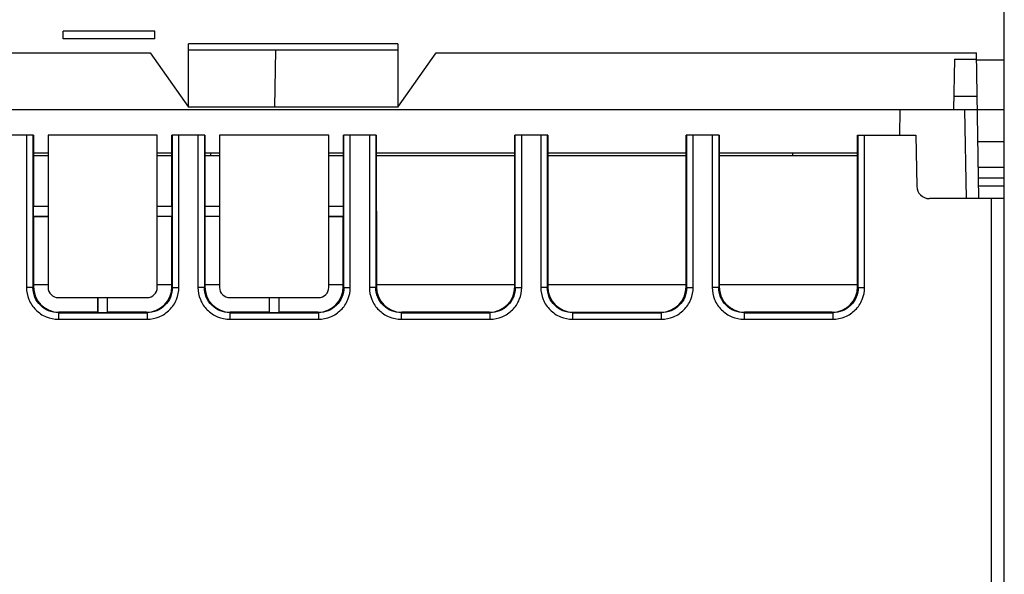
# Model space of a CAD drawing. Header units: millimetres. Extents: x 1117 to 38156, y -1945 to 7303.
# Tile 71 of 256: x 2638 to 2715, y 1249 to 1293. Entities that reach past the tile are written whole.
import ezdxf

# ---------------------------------------------------------------- set-up
doc = ezdxf.new("R2010")
doc.units = ezdxf.units.MM

msp = doc.modelspace()

# ---------------------------------------------------------------- linework, layer by layer
at = {"linetype": 'Continuous'}
for p, q in [((2715.272, 1153.118), (2715.272, 1300.218)), ((2641.172, 1291.318), (2641.172, 1291.918)), ((2648.372, 1291.918), (2641.172, 1291.918)), ((2648.372, 1291.318), (2648.372, 1291.918)), ((2648.372, 1291.318), (2641.172, 1291.318)), ((2636.272, 1290.218), (2648.022, 1290.218)), ((2648.022, 1290.218), (2651.022, 1285.918)), ((2651.022, 1285.918), (2651.022, 1290.918)), ((2667.522, 1290.918), (2651.022, 1290.918)), ((2667.522, 1290.418), (2651.022, 1290.418)), ((2657.832, 1285.918), (2657.91, 1290.418)), ((2667.522, 1290.918), (2667.522, 1285.918)), ((2667.522, 1285.918), (2670.522, 1290.218)), ((2670.522, 1290.218), (2713.071, 1290.218)), ((2713.272, 1278.718), (2713.071, 1290.218)), ((2711.342, 1289.718), (2711.272, 1285.718)), ((2711.342, 1289.718), (2713.08, 1289.718)), ((2713.081, 1289.648), (2715.272, 1289.648)), ((2713.132, 1286.77), (2711.291, 1286.77)), ((2715.272, 1285.718), (2573.272, 1285.718)), ((2667.522, 1285.918), (2651.022, 1285.918)), ((2707.034, 1283.718), (2707.069, 1285.718)), ((2712.15, 1285.718), (2712.272, 1278.718)), ((2638.82, 1283.718), (2636.224, 1283.718)), ((2638.272, 1283.718), (2638.272, 1271.726)), ((2638.781, 1283.718), (2638.781, 1271.727)), ((2638.82, 1283.718), (2638.822, 1278.115)), ((2639.972, 1283.718), (2639.972, 1271.718)), ((2648.572, 1283.718), (2639.972, 1283.718)), ((2648.572, 1271.718), (2648.572, 1283.718)), ((2649.723, 1278.115), (2649.724, 1283.718)), ((2652.32, 1283.718), (2649.724, 1283.718)), ((2649.763, 1271.727), (2649.763, 1283.718)), ((2650.272, 1271.727), (2650.272, 1283.718)), ((2651.772, 1283.718), (2651.772, 1271.726)), ((2652.281, 1283.718), (2652.281, 1271.727)), ((2652.32, 1283.718), (2652.322, 1278.115)), ((2653.472, 1283.718), (2653.472, 1271.718)), ((2662.072, 1283.718), (2653.472, 1283.718)), ((2662.072, 1271.718), (2662.072, 1283.718)), ((2663.223, 1278.115), (2663.224, 1283.718)), ((2665.82, 1283.718), (2663.224, 1283.718)), ((2663.263, 1271.727), (2663.263, 1283.718)), ((2663.772, 1271.727), (2663.772, 1283.718)), ((2665.272, 1283.718), (2665.272, 1271.726)), ((2665.781, 1283.718), (2665.781, 1271.727)), ((2665.82, 1283.718), (2665.824, 1271.769)), ((2676.721, 1271.769), (2676.724, 1283.718)), ((2679.32, 1283.718), (2676.724, 1283.718)), ((2676.763, 1271.727), (2676.763, 1283.718)), ((2677.272, 1271.727), (2677.272, 1283.718)), ((2678.772, 1283.718), (2678.772, 1271.726)), ((2679.281, 1283.718), (2679.281, 1271.727)), ((2679.32, 1283.718), (2679.324, 1271.769)), ((2690.221, 1271.769), (2690.224, 1283.718)), ((2692.82, 1283.718), (2690.224, 1283.718)), ((2690.263, 1271.727), (2690.263, 1283.718)), ((2690.772, 1271.727), (2690.772, 1283.718)), ((2692.272, 1283.718), (2692.272, 1271.726)), ((2692.781, 1283.718), (2692.781, 1271.727)), ((2692.82, 1283.718), (2692.824, 1271.769)), ((2703.721, 1271.769), (2703.724, 1283.718)), ((2703.724, 1283.718), (2708.307, 1283.718)), ((2703.763, 1271.727), (2703.763, 1283.718)), ((2704.272, 1271.727), (2704.272, 1283.718)), ((2708.307, 1283.718), (2708.377, 1279.701)), ((2713.194, 1283.218), (2715.272, 1283.218)), ((2638.82, 1282.318), (2639.972, 1282.318)), ((2638.82, 1282.118), (2639.972, 1282.118)), ((2648.572, 1282.318), (2649.724, 1282.318)), ((2648.572, 1282.118), (2649.724, 1282.118)), ((2652.32, 1282.318), (2653.472, 1282.318)), ((2652.32, 1282.118), (2653.472, 1282.118)), ((2652.772, 1282.318), (2652.772, 1282.118)), ((2662.072, 1282.318), (2663.224, 1282.318)), ((2662.072, 1282.118), (2663.224, 1282.118)), ((2665.82, 1282.318), (2676.724, 1282.318)), ((2665.82, 1282.118), (2676.724, 1282.118)), ((2679.32, 1282.318), (2690.224, 1282.318)), ((2679.32, 1282.118), (2690.224, 1282.118)), ((2692.82, 1282.318), (2703.724, 1282.318)), ((2692.82, 1282.118), (2703.724, 1282.118)), ((2698.597, 1282.318), (2698.597, 1282.118)), ((2713.229, 1281.197), (2715.272, 1281.197)), ((2715.272, 1280.331), (2713.244, 1280.331)), ((2713.255, 1279.718), (2715.272, 1279.718)), ((2715.272, 1278.718), (2709.377, 1278.718)), ((2714.272, 1231.718), (2714.272, 1278.718)), ((2638.811, 1278.104), (2638.822, 1278.115)), ((2638.811, 1278.104), (2638.811, 1277.332)), ((2639.972, 1278.104), (2638.811, 1278.104)), ((2649.734, 1278.104), (2648.572, 1278.104)), ((2649.734, 1278.104), (2649.723, 1278.115)), ((2649.734, 1277.332), (2649.734, 1278.104)), ((2652.311, 1278.104), (2652.322, 1278.115)), ((2653.472, 1278.104), (2652.311, 1278.104)), ((2652.311, 1278.104), (2652.311, 1277.332)), ((2663.234, 1278.104), (2662.072, 1278.104)), ((2663.234, 1278.104), (2663.223, 1278.115)), ((2663.234, 1277.332), (2663.234, 1278.104)), ((2638.811, 1277.332), (2639.972, 1277.332)), ((2638.811, 1277.332), (2638.822, 1277.321)), ((2638.822, 1277.321), (2638.824, 1271.769)), ((2638.822, 1277.321), (2639.972, 1277.321)), ((2648.572, 1277.332), (2649.734, 1277.332)), ((2649.721, 1271.769), (2649.722, 1277.321)), ((2649.734, 1277.332), (2649.722, 1277.321)), ((2652.311, 1277.332), (2653.472, 1277.332)), ((2652.311, 1277.332), (2652.322, 1277.321)), ((2652.322, 1277.321), (2652.324, 1271.769)), ((2662.072, 1277.332), (2663.234, 1277.332)), ((2662.072, 1277.321), (2663.222, 1277.321)), ((2663.221, 1271.769), (2663.222, 1277.321)), ((2663.234, 1277.332), (2663.222, 1277.321)), ((2638.781, 1271.727), (2638.272, 1271.727)), ((2638.824, 1271.769), (2638.781, 1271.727)), ((2639.972, 1271.918), (2638.824, 1271.918)), ((2649.721, 1271.918), (2648.572, 1271.918)), ((2649.721, 1271.769), (2649.763, 1271.727)), ((2649.763, 1271.727), (2650.272, 1271.727)), ((2652.281, 1271.727), (2651.772, 1271.727)), ((2652.324, 1271.769), (2652.281, 1271.727)), ((2653.472, 1271.918), (2652.324, 1271.918)), ((2663.221, 1271.918), (2662.072, 1271.918)), ((2663.221, 1271.769), (2663.263, 1271.727)), ((2663.263, 1271.727), (2663.772, 1271.727)), ((2665.781, 1271.727), (2665.272, 1271.727)), ((2665.824, 1271.769), (2665.781, 1271.727)), ((2676.721, 1271.918), (2665.824, 1271.918)), ((2676.721, 1271.769), (2676.763, 1271.727)), ((2676.763, 1271.727), (2677.272, 1271.727)), ((2679.281, 1271.727), (2678.772, 1271.727)), ((2679.324, 1271.769), (2679.281, 1271.727)), ((2690.221, 1271.918), (2679.324, 1271.918)), ((2690.221, 1271.769), (2690.263, 1271.727)), ((2690.263, 1271.727), (2690.772, 1271.727)), ((2692.781, 1271.727), (2692.272, 1271.727)), ((2692.824, 1271.769), (2692.781, 1271.727)), ((2703.721, 1271.918), (2692.824, 1271.918)), ((2703.721, 1271.769), (2703.763, 1271.727)), ((2703.763, 1271.727), (2704.272, 1271.727)), ((2640.772, 1270.918), (2647.772, 1270.918)), ((2643.873, 1270.918), (2643.872, 1269.77)), ((2643.886, 1270.918), (2643.886, 1269.757)), ((2644.658, 1269.757), (2644.658, 1270.918)), ((2654.272, 1270.918), (2661.272, 1270.918)), ((2657.386, 1270.918), (2657.386, 1269.757)), ((2658.158, 1269.757), (2658.158, 1270.918)), ((2658.172, 1269.77), (2658.171, 1270.918)), ((2640.824, 1269.77), (2640.781, 1269.727)), ((2640.781, 1269.727), (2640.781, 1269.218)), ((2640.781, 1269.727), (2647.764, 1269.727)), ((2643.872, 1269.77), (2640.824, 1269.77)), ((2643.886, 1269.757), (2643.872, 1269.77)), ((2643.886, 1269.757), (2644.658, 1269.757)), ((2644.658, 1269.757), (2644.672, 1269.77)), ((2647.72, 1269.77), (2644.672, 1269.77)), ((2647.72, 1269.77), (2647.764, 1269.727)), ((2647.764, 1269.727), (2647.764, 1269.218)), ((2654.324, 1269.77), (2654.281, 1269.727)), ((2654.281, 1269.727), (2661.264, 1269.727)), ((2654.281, 1269.727), (2654.281, 1269.218)), ((2657.372, 1269.77), (2654.324, 1269.77)), ((2657.386, 1269.757), (2657.372, 1269.77)), ((2657.386, 1269.757), (2658.158, 1269.757)), ((2658.158, 1269.757), (2658.172, 1269.77)), ((2661.22, 1269.77), (2658.172, 1269.77)), ((2661.22, 1269.77), (2661.264, 1269.727)), ((2661.264, 1269.727), (2661.264, 1269.218)), ((2667.824, 1269.77), (2667.781, 1269.727)), ((2667.781, 1269.727), (2674.764, 1269.727)), ((2667.781, 1269.727), (2667.781, 1269.218)), ((2674.72, 1269.77), (2667.824, 1269.77)), ((2674.72, 1269.77), (2674.764, 1269.727)), ((2674.764, 1269.727), (2674.764, 1269.218)), ((2681.324, 1269.77), (2681.281, 1269.727)), ((2681.281, 1269.727), (2688.264, 1269.727)), ((2681.281, 1269.727), (2681.281, 1269.218)), ((2681.324, 1269.77), (2688.22, 1269.77)), ((2688.22, 1269.77), (2688.264, 1269.727)), ((2688.264, 1269.727), (2688.264, 1269.218)), ((2694.824, 1269.77), (2694.781, 1269.727)), ((2694.781, 1269.727), (2701.764, 1269.727)), ((2694.781, 1269.727), (2694.781, 1269.218)), ((2701.72, 1269.77), (2694.824, 1269.77)), ((2701.72, 1269.77), (2701.764, 1269.727)), ((2701.764, 1269.727), (2701.764, 1269.218)), ((2640.781, 1269.218), (2647.764, 1269.218)), ((2654.281, 1269.218), (2661.264, 1269.218)), ((2667.781, 1269.218), (2674.764, 1269.218)), ((2681.281, 1269.218), (2688.264, 1269.218)), ((2694.781, 1269.218), (2701.764, 1269.218))]:
    msp.add_line(p, q, dxfattribs=at)
for centre, radius, start, end in [((2709.377, 1279.718), 1, 181, 270), ((2640.772, 1271.718), 0.8, 179.99201, 270.00799), ((2647.773, 1271.718), 0.8, 269.99201, 0.00799), ((2654.272, 1271.718), 0.8, 179.99201, 270.00799), ((2661.273, 1271.718), 0.8, 269.99201, 0.00799)]:
    msp.add_arc(centre, radius, start, end, dxfattribs=at)
for centre, start_param, end_param in [((2640.824, 1271.77), -3.141288, -1.570796), ((2647.72, 1271.77), -1.570796, -0.000305), ((2654.324, 1271.77), -3.141288, -1.570796), ((2661.22, 1271.77), -1.570796, -0.000305), ((2667.824, 1271.77), -3.141288, -1.570796), ((2674.72, 1271.77), -1.570796, -0.000305), ((2681.324, 1271.77), -3.141288, -1.570796), ((2688.22, 1271.77), -1.570796, -0.000305), ((2694.824, 1271.77), -3.141288, -1.570796), ((2701.72, 1271.77), -1.570796, -0.000305)]:
    msp.add_ellipse(centre, major_axis=(2, 0), ratio=0.999695, start_param=start_param, end_param=end_param, dxfattribs=at)
for points, knots in [([(2638.272, 1271.726), (2638.272, 1271.4), (2638.403, 1270.74), (2638.961, 1269.907), (2639.795, 1269.349), (2640.454, 1269.218), (2640.781, 1269.218)], [0, 0, 0, 0, 0.250036, 0.5, 0.749963, 1, 1, 1, 1]), ([(2640.781, 1269.727), (2640.52, 1269.727), (2639.995, 1269.831), (2639.33, 1270.276), (2638.885, 1270.94), (2638.781, 1271.466), (2638.781, 1271.727)], [0, 0, 0, 0, 0.250031, 0.5, 0.749969, 1, 1, 1, 1]), ([(2647.764, 1269.218), (2648.09, 1269.218), (2648.75, 1269.349), (2649.583, 1269.907), (2650.142, 1270.741), (2650.272, 1271.4), (2650.272, 1271.727)], [0, 0, 0, 0, 0.250036, 0.5, 0.749963, 1, 1, 1, 1]), ([(2649.763, 1271.727), (2649.763, 1271.466), (2649.66, 1270.94), (2649.214, 1270.276), (2648.55, 1269.831), (2648.024, 1269.727), (2647.764, 1269.727)], [0, 0, 0, 0, 0.250031, 0.5, 0.749969, 1, 1, 1, 1]), ([(2651.772, 1271.726), (2651.772, 1271.4), (2651.903, 1270.74), (2652.461, 1269.907), (2653.295, 1269.349), (2653.954, 1269.218), (2654.281, 1269.218)], [0, 0, 0, 0, 0.250036, 0.5, 0.749963, 1, 1, 1, 1]), ([(2654.281, 1269.727), (2654.02, 1269.727), (2653.495, 1269.831), (2652.83, 1270.276), (2652.385, 1270.94), (2652.281, 1271.466), (2652.281, 1271.727)], [0, 0, 0, 0, 0.250031, 0.5, 0.749969, 1, 1, 1, 1]), ([(2661.264, 1269.218), (2661.59, 1269.218), (2662.25, 1269.349), (2663.083, 1269.907), (2663.642, 1270.741), (2663.772, 1271.4), (2663.772, 1271.727)], [0, 0, 0, 0, 0.250036, 0.5, 0.749963, 1, 1, 1, 1]), ([(2663.263, 1271.727), (2663.263, 1271.466), (2663.16, 1270.94), (2662.714, 1270.276), (2662.05, 1269.831), (2661.524, 1269.727), (2661.264, 1269.727)], [0, 0, 0, 0, 0.250031, 0.5, 0.749969, 1, 1, 1, 1]), ([(2665.272, 1271.726), (2665.272, 1271.4), (2665.403, 1270.74), (2665.961, 1269.907), (2666.795, 1269.349), (2667.454, 1269.218), (2667.781, 1269.218)], [0, 0, 0, 0, 0.250036, 0.5, 0.749963, 1, 1, 1, 1]), ([(2667.781, 1269.727), (2667.52, 1269.727), (2666.995, 1269.831), (2666.33, 1270.276), (2665.885, 1270.94), (2665.781, 1271.466), (2665.781, 1271.727)], [0, 0, 0, 0, 0.250031, 0.5, 0.749969, 1, 1, 1, 1]), ([(2674.764, 1269.218), (2675.09, 1269.218), (2675.75, 1269.349), (2676.583, 1269.907), (2677.142, 1270.741), (2677.272, 1271.4), (2677.272, 1271.727)], [0, 0, 0, 0, 0.250036, 0.5, 0.749963, 1, 1, 1, 1]), ([(2676.763, 1271.727), (2676.763, 1271.466), (2676.66, 1270.94), (2676.214, 1270.276), (2675.55, 1269.831), (2675.024, 1269.727), (2674.764, 1269.727)], [0, 0, 0, 0, 0.250031, 0.5, 0.749969, 1, 1, 1, 1]), ([(2678.772, 1271.726), (2678.772, 1271.4), (2678.903, 1270.74), (2679.461, 1269.907), (2680.295, 1269.349), (2680.954, 1269.218), (2681.281, 1269.218)], [0, 0, 0, 0, 0.250036, 0.5, 0.749963, 1, 1, 1, 1]), ([(2681.281, 1269.727), (2681.02, 1269.727), (2680.495, 1269.831), (2679.83, 1270.276), (2679.385, 1270.94), (2679.281, 1271.466), (2679.281, 1271.727)], [0, 0, 0, 0, 0.250031, 0.5, 0.749969, 1, 1, 1, 1]), ([(2688.264, 1269.218), (2688.59, 1269.218), (2689.25, 1269.349), (2690.083, 1269.907), (2690.642, 1270.741), (2690.772, 1271.4), (2690.772, 1271.727)], [0, 0, 0, 0, 0.250036, 0.5, 0.749963, 1, 1, 1, 1]), ([(2690.263, 1271.727), (2690.263, 1271.466), (2690.16, 1270.94), (2689.714, 1270.276), (2689.05, 1269.831), (2688.524, 1269.727), (2688.264, 1269.727)], [0, 0, 0, 0, 0.250031, 0.5, 0.749969, 1, 1, 1, 1]), ([(2692.272, 1271.726), (2692.272, 1271.4), (2692.403, 1270.74), (2692.961, 1269.907), (2693.795, 1269.349), (2694.454, 1269.218), (2694.781, 1269.218)], [0, 0, 0, 0, 0.250036, 0.5, 0.749963, 1, 1, 1, 1]), ([(2694.781, 1269.727), (2694.52, 1269.727), (2693.995, 1269.831), (2693.33, 1270.276), (2692.885, 1270.94), (2692.781, 1271.466), (2692.781, 1271.727)], [0, 0, 0, 0, 0.250031, 0.5, 0.749969, 1, 1, 1, 1]), ([(2701.764, 1269.218), (2702.09, 1269.218), (2702.75, 1269.349), (2703.583, 1269.907), (2704.142, 1270.741), (2704.272, 1271.4), (2704.272, 1271.727)], [0, 0, 0, 0, 0.250036, 0.5, 0.749963, 1, 1, 1, 1]), ([(2703.763, 1271.727), (2703.763, 1271.466), (2703.66, 1270.94), (2703.214, 1270.276), (2702.55, 1269.831), (2702.024, 1269.727), (2701.764, 1269.727)], [0, 0, 0, 0, 0.250031, 0.5, 0.749969, 1, 1, 1, 1])]:
    msp.add_open_spline(points, degree=3, knots=knots, dxfattribs=at)

doc.saveas('drawing.dxf')
